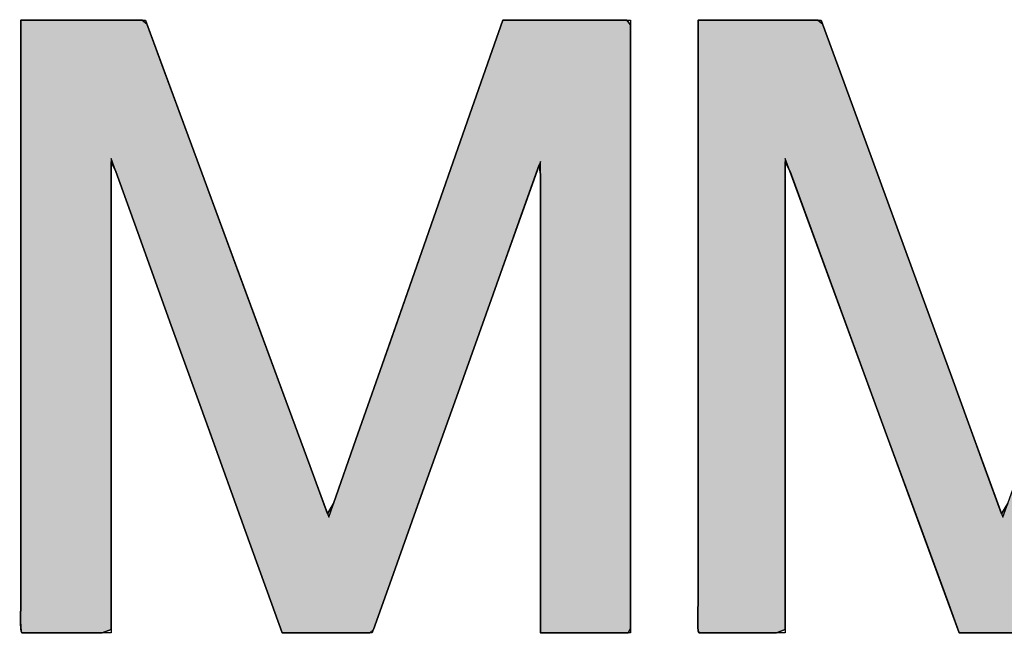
# Model space of a CAD drawing. Header units: inches. Extents: x 0 to 80, y 0 to 59.8.
# Tile 6 of 30: x 70.9 to 72.5, y 5.3 to 6.3. Entities that reach past the tile are written whole.
import ezdxf

# ---------------------------------------------------------------- set-up
doc = ezdxf.new("R2010")
doc.units = ezdxf.units.IN
doc.header["$MEASUREMENT"] = 0
doc.layers.add('Default', color=7, linetype='Continuous')

# ---------------------------------------------------------------- blocks, each defined once
blk = doc.blocks.new('Block1')
at = {"layer": 'Default', "linetype": 'Continuous'}
for points in [[(-0.46912, 0.21396), (-0.46912, 0.19424), (-0.46912, 0.17452), (-0.46912, 0.1548), (-0.46912, 0.13508), (-0.46912, 0.11536), (-0.46912, 0.09565), (-0.46912, 0.0789), (-0.46912, 0.06812), (-0.46912, 0.05733), (-0.46912, 0.04655), (-0.46912, 0.03576), (-0.46912, 0.02497), (-0.46912, 0.01419), (-0.46913, 0.01006), (-0.46917, 0.00853), (-0.46922, 0.00645), (-0.46923, 0.00419), (-0.46918, 0.00211), (-0.46903, 0.0006), (-0.46876, 0.00001), (-0.46409, 0.00001), (-0.45942, 0.00001), (-0.45475, 0.00001), (-0.45008, 0.00001), (-0.44541, 0.00001), (-0.44074, 0.00001), (-0.43763, 0.00121), (-0.43763, 0.01725), (-0.43763, 0.0467), (-0.43763, 0.08286), (-0.43763, 0.11903), (-0.43763, 0.14848), (-0.43763, 0.16451), (-0.43596, 0.16108), (-0.42829, 0.13983), (-0.4166, 0.10739), (-0.40329, 0.07048), (-0.39079, 0.0358), (-0.38151, 0.01008), (-0.37788, 0.00001), (-0.37597, 0.00001), (-0.37108, 0.00001), (-0.3645, 0.00001), (-0.35748, 0.00001), (-0.35132, 0.00001), (-0.34728, 0.00001), (-0.34598, 0.00121), (-0.34029, 0.01714), (-0.32985, 0.0464), (-0.31703, 0.08234), (-0.30421, 0.11827), (-0.29377, 0.14754), (-0.28808, 0.16346), (-0.28766, 0.16005), (-0.28766, 0.13893), (-0.28766, 0.1067), (-0.28766, 0.07003), (-0.28766, 0.03558), (-0.28766, 0.01001), (-0.28766, 0.00001), (-0.28575, 0.00001), (-0.28086, 0.00001), (-0.27428, 0.00001), (-0.26727, 0.00001), (-0.26111, 0.00001), (-0.25707, 0.00001), (-0.25619, 0.00156), (-0.25619, 0.02226), (-0.25619, 0.06029), (-0.25619, 0.10699), (-0.25619, 0.15368), (-0.25619, 0.19171), (-0.25619, 0.21241), (-0.25744, 0.21396), (-0.26316, 0.21396), (-0.27189, 0.21396), (-0.28182, 0.21396), (-0.29116, 0.21396), (-0.29808, 0.21396), (-0.30079, 0.21396), (-0.30448, 0.20342), (-0.31393, 0.17647), (-0.32665, 0.14014), (-0.3402, 0.10147), (-0.3521, 0.06749), (-0.3599, 0.04523), (-0.36207, 0.04163), (-0.36826, 0.05842), (-0.37963, 0.08928), (-0.3936, 0.12717), (-0.40756, 0.16505), (-0.41894, 0.19591), (-0.42513, 0.2127), (-0.42681, 0.21396), (-0.43239, 0.21396), (-0.44091, 0.21396), (-0.45061, 0.21396), (-0.45972, 0.21396), (-0.46647, 0.21396)], [(-0.23261, 0.21396), (-0.23261, 0.19424), (-0.23261, 0.17452), (-0.23261, 0.1548), (-0.23261, 0.13508), (-0.23261, 0.11536), (-0.23261, 0.09565), (-0.23261, 0.0789), (-0.23261, 0.06812), (-0.23261, 0.05733), (-0.23261, 0.04655), (-0.23261, 0.03576), (-0.23261, 0.02497), (-0.23261, 0.01419), (-0.23262, 0.01005), (-0.23266, 0.00851), (-0.23271, 0.00643), (-0.23273, 0.00417), (-0.23268, 0.00211), (-0.23253, 0.0006), (-0.23224, 0.00001), (-0.22773, 0.00001), (-0.22323, 0.00001), (-0.21872, 0.00001), (-0.21422, 0.00001), (-0.20971, 0.00001), (-0.20521, 0.00001), (-0.20221, 0.00121), (-0.20221, 0.01725), (-0.20221, 0.0467), (-0.20221, 0.08286), (-0.20221, 0.11903), (-0.20221, 0.14848), (-0.20221, 0.16451), (-0.20051, 0.16108), (-0.1927, 0.13983), (-0.1808, 0.10739), (-0.16725, 0.07048), (-0.15452, 0.0358), (-0.14507, 0.01008), (-0.14138, 0.00001), (-0.13953, 0.00001), (-0.13481, 0.00001), (-0.12844, 0.00001), (-0.12166, 0.00001), (-0.11571, 0.00001), (-0.11181, 0.00001), (-0.11051, 0.00121), (-0.10463, 0.01714), (-0.09381, 0.0464), (-0.08053, 0.08234), (-0.06724, 0.11827), (-0.05643, 0.14754), (-0.05054, 0.16346), (-0.0501, 0.16005), (-0.0501, 0.13893), (-0.0501, 0.1067), (-0.0501, 0.07003), (-0.0501, 0.03558), (-0.0501, 0.01001), (-0.0501, 0.00001), (-0.04825, 0.00001), (-0.04353, 0.00001), (-0.03717, 0.00001), (-0.0304, 0.00001), (-0.02445, 0.00001), (-0.02055, 0.00001), (-0.0197, 0.00156), (-0.0197, 0.02226), (-0.0197, 0.06029), (-0.0197, 0.10699), (-0.0197, 0.15368), (-0.0197, 0.19171), (-0.0197, 0.21241), (-0.02092, 0.21396), (-0.02651, 0.21396), (-0.03503, 0.21396), (-0.04473, 0.21396), (-0.05385, 0.21396), (-0.06061, 0.21396), (-0.06325, 0.21396), (-0.06707, 0.20342), (-0.07684, 0.17647), (-0.09, 0.14014), (-0.10402, 0.10147), (-0.11633, 0.06749), (-0.1244, 0.04523), (-0.12662, 0.04163), (-0.13276, 0.05842), (-0.14404, 0.08928), (-0.15788, 0.12717), (-0.17173, 0.16505), (-0.18301, 0.19591), (-0.18915, 0.2127), (-0.19081, 0.21396), (-0.19633, 0.21396), (-0.20474, 0.21396), (-0.21432, 0.21396), (-0.22332, 0.21396), (-0.22999, 0.21396)]]:
    blk.add_hatch(color=7, dxfattribs=at).paths.add_polyline_path(points)
at = {"layer": 'Default', "color": 7, "linetype": 'Continuous'}
for p, q in [((-0.46912, 0.21396), (-0.46912, 0.19424)), ((-0.46647, 0.21396), (-0.46912, 0.21396)), ((-0.46912, 0.21396), (-0.46912, 0.19424)), ((-0.46647, 0.21396), (-0.46912, 0.21396)), ((-0.46912, 0.21396), (-0.46647, 0.21396)), ((-0.46912, 0.19424), (-0.46912, 0.21396)), ((-0.45972, 0.21396), (-0.46647, 0.21396)), ((-0.45972, 0.21396), (-0.46647, 0.21396)), ((-0.46647, 0.21396), (-0.45972, 0.21396)), ((-0.45061, 0.21396), (-0.45972, 0.21396)), ((-0.45061, 0.21396), (-0.45972, 0.21396)), ((-0.45972, 0.21396), (-0.45061, 0.21396)), ((-0.44091, 0.21396), (-0.45061, 0.21396)), ((-0.44091, 0.21396), (-0.45061, 0.21396)), ((-0.45061, 0.21396), (-0.44091, 0.21396)), ((-0.43239, 0.21396), (-0.44091, 0.21396)), ((-0.43239, 0.21396), (-0.44091, 0.21396)), ((-0.44091, 0.21396), (-0.43239, 0.21396)), ((-0.42681, 0.21396), (-0.43239, 0.21396)), ((-0.42681, 0.21396), (-0.43239, 0.21396)), ((-0.43239, 0.21396), (-0.42681, 0.21396)), ((-0.42513, 0.2127), (-0.42681, 0.21396)), ((-0.42513, 0.2127), (-0.42681, 0.21396)), ((-0.42681, 0.21396), (-0.42513, 0.2127)), ((-0.30079, 0.21396), (-0.30448, 0.20342)), ((-0.30079, 0.21396), (-0.30448, 0.20342)), ((-0.30448, 0.20342), (-0.30079, 0.21396)), ((-0.29808, 0.21396), (-0.30079, 0.21396)), ((-0.29808, 0.21396), (-0.30079, 0.21396)), ((-0.30079, 0.21396), (-0.29808, 0.21396)), ((-0.29116, 0.21396), (-0.29808, 0.21396)), ((-0.29116, 0.21396), (-0.29808, 0.21396)), ((-0.29808, 0.21396), (-0.29116, 0.21396)), ((-0.28182, 0.21396), (-0.29116, 0.21396)), ((-0.28182, 0.21396), (-0.29116, 0.21396)), ((-0.29116, 0.21396), (-0.28182, 0.21396)), ((-0.27189, 0.21396), (-0.28182, 0.21396)), ((-0.27189, 0.21396), (-0.28182, 0.21396)), ((-0.28182, 0.21396), (-0.27189, 0.21396)), ((-0.26316, 0.21396), (-0.27189, 0.21396)), ((-0.26316, 0.21396), (-0.27189, 0.21396)), ((-0.27189, 0.21396), (-0.26316, 0.21396)), ((-0.25744, 0.21396), (-0.26316, 0.21396)), ((-0.25744, 0.21396), (-0.26316, 0.21396)), ((-0.26316, 0.21396), (-0.25744, 0.21396)), ((-0.25619, 0.21241), (-0.25744, 0.21396)), ((-0.25619, 0.21241), (-0.25744, 0.21396)), ((-0.25744, 0.21396), (-0.25619, 0.21241)), ((-0.23261, 0.21396), (-0.23261, 0.19424)), ((-0.22999, 0.21396), (-0.23261, 0.21396)), ((-0.23261, 0.21396), (-0.23261, 0.19424)), ((-0.22999, 0.21396), (-0.23261, 0.21396)), ((-0.23261, 0.21396), (-0.22999, 0.21396)), ((-0.23261, 0.19424), (-0.23261, 0.21396)), ((-0.22332, 0.21396), (-0.22999, 0.21396)), ((-0.22332, 0.21396), (-0.22999, 0.21396)), ((-0.22999, 0.21396), (-0.22332, 0.21396)), ((-0.21432, 0.21396), (-0.22332, 0.21396)), ((-0.21432, 0.21396), (-0.22332, 0.21396)), ((-0.22332, 0.21396), (-0.21432, 0.21396)), ((-0.20474, 0.21396), (-0.21432, 0.21396)), ((-0.20474, 0.21396), (-0.21432, 0.21396)), ((-0.21432, 0.21396), (-0.20474, 0.21396)), ((-0.19633, 0.21396), (-0.20474, 0.21396)), ((-0.19633, 0.21396), (-0.20474, 0.21396)), ((-0.20474, 0.21396), (-0.19633, 0.21396)), ((-0.19081, 0.21396), (-0.19633, 0.21396)), ((-0.19081, 0.21396), (-0.19633, 0.21396)), ((-0.19633, 0.21396), (-0.19081, 0.21396)), ((-0.18915, 0.2127), (-0.19081, 0.21396)), ((-0.18915, 0.2127), (-0.19081, 0.21396)), ((-0.19081, 0.21396), (-0.18915, 0.2127)), ((-0.41894, 0.19591), (-0.42513, 0.2127)), ((-0.41894, 0.19591), (-0.42513, 0.2127)), ((-0.42513, 0.2127), (-0.41894, 0.19591)), ((-0.25619, 0.19171), (-0.25619, 0.21241)), ((-0.25619, 0.19171), (-0.25619, 0.21241)), ((-0.25619, 0.21241), (-0.25619, 0.19171)), ((-0.18301, 0.19591), (-0.18915, 0.2127)), ((-0.18301, 0.19591), (-0.18915, 0.2127)), ((-0.18915, 0.2127), (-0.18301, 0.19591)), ((-0.30448, 0.20342), (-0.31393, 0.17647)), ((-0.30448, 0.20342), (-0.31393, 0.17647)), ((-0.31393, 0.17647), (-0.30448, 0.20342)), ((-0.46912, 0.19424), (-0.46912, 0.17452)), ((-0.46912, 0.19424), (-0.46912, 0.17452)), ((-0.46912, 0.17452), (-0.46912, 0.19424)), ((-0.40756, 0.16505), (-0.41894, 0.19591)), ((-0.40756, 0.16505), (-0.41894, 0.19591)), ((-0.41894, 0.19591), (-0.40756, 0.16505)), ((-0.23261, 0.19424), (-0.23261, 0.17452)), ((-0.23261, 0.19424), (-0.23261, 0.17452)), ((-0.23261, 0.17452), (-0.23261, 0.19424)), ((-0.17173, 0.16505), (-0.18301, 0.19591)), ((-0.17173, 0.16505), (-0.18301, 0.19591)), ((-0.18301, 0.19591), (-0.17173, 0.16505)), ((-0.25619, 0.15368), (-0.25619, 0.19171)), ((-0.25619, 0.15368), (-0.25619, 0.19171)), ((-0.25619, 0.19171), (-0.25619, 0.15368)), ((-0.31393, 0.17647), (-0.32665, 0.14014)), ((-0.31393, 0.17647), (-0.32665, 0.14014)), ((-0.32665, 0.14014), (-0.31393, 0.17647)), ((-0.46912, 0.17452), (-0.46912, 0.1548)), ((-0.46912, 0.17452), (-0.46912, 0.1548)), ((-0.46912, 0.1548), (-0.46912, 0.17452)), ((-0.23261, 0.17452), (-0.23261, 0.1548)), ((-0.23261, 0.17452), (-0.23261, 0.1548)), ((-0.23261, 0.1548), (-0.23261, 0.17452)), ((-0.43763, 0.14848), (-0.43763, 0.16451)), ((-0.43763, 0.16451), (-0.43596, 0.16108)), ((-0.43763, 0.14848), (-0.43763, 0.16451)), ((-0.43763, 0.16451), (-0.43596, 0.16108)), ((-0.43596, 0.16108), (-0.43763, 0.16451)), ((-0.43763, 0.16451), (-0.43763, 0.14848)), ((-0.3936, 0.12717), (-0.40756, 0.16505)), ((-0.3936, 0.12717), (-0.40756, 0.16505)), ((-0.40756, 0.16505), (-0.3936, 0.12717)), ((-0.29377, 0.14754), (-0.28808, 0.16346)), ((-0.29377, 0.14754), (-0.28808, 0.16346)), ((-0.28808, 0.16346), (-0.29377, 0.14754)), ((-0.28808, 0.16346), (-0.28766, 0.16005)), ((-0.28808, 0.16346), (-0.28766, 0.16005)), ((-0.28766, 0.16005), (-0.28808, 0.16346)), ((-0.20221, 0.14848), (-0.20221, 0.16451)), ((-0.20221, 0.16451), (-0.20051, 0.16108)), ((-0.20221, 0.14848), (-0.20221, 0.16451)), ((-0.20221, 0.16451), (-0.20051, 0.16108)), ((-0.20051, 0.16108), (-0.20221, 0.16451)), ((-0.20221, 0.16451), (-0.20221, 0.14848)), ((-0.15788, 0.12717), (-0.17173, 0.16505)), ((-0.15788, 0.12717), (-0.17173, 0.16505)), ((-0.17173, 0.16505), (-0.15788, 0.12717)), ((-0.43596, 0.16108), (-0.42829, 0.13983)), ((-0.43596, 0.16108), (-0.42829, 0.13983)), ((-0.42829, 0.13983), (-0.43596, 0.16108)), ((-0.28766, 0.16005), (-0.28766, 0.13893)), ((-0.28766, 0.16005), (-0.28766, 0.13893)), ((-0.28766, 0.13893), (-0.28766, 0.16005)), ((-0.20051, 0.16108), (-0.1927, 0.13983)), ((-0.20051, 0.16108), (-0.1927, 0.13983)), ((-0.1927, 0.13983), (-0.20051, 0.16108)), ((-0.46912, 0.1548), (-0.46912, 0.13508)), ((-0.46912, 0.1548), (-0.46912, 0.13508)), ((-0.46912, 0.13508), (-0.46912, 0.1548)), ((-0.23261, 0.1548), (-0.23261, 0.13508)), ((-0.23261, 0.1548), (-0.23261, 0.13508)), ((-0.23261, 0.13508), (-0.23261, 0.1548)), ((-0.25619, 0.10699), (-0.25619, 0.15368)), ((-0.25619, 0.10699), (-0.25619, 0.15368)), ((-0.25619, 0.15368), (-0.25619, 0.10699)), ((-0.43763, 0.11903), (-0.43763, 0.14848)), ((-0.43763, 0.11903), (-0.43763, 0.14848)), ((-0.43763, 0.14848), (-0.43763, 0.11903)), ((-0.20221, 0.11903), (-0.20221, 0.14848)), ((-0.20221, 0.11903), (-0.20221, 0.14848)), ((-0.20221, 0.14848), (-0.20221, 0.11903)), ((-0.30421, 0.11827), (-0.29377, 0.14754)), ((-0.30421, 0.11827), (-0.29377, 0.14754)), ((-0.29377, 0.14754), (-0.30421, 0.11827)), ((-0.42829, 0.13983), (-0.4166, 0.10739)), ((-0.42829, 0.13983), (-0.4166, 0.10739)), ((-0.4166, 0.10739), (-0.42829, 0.13983)), ((-0.32665, 0.14014), (-0.3402, 0.10147)), ((-0.32665, 0.14014), (-0.3402, 0.10147)), ((-0.3402, 0.10147), (-0.32665, 0.14014)), ((-0.28766, 0.13893), (-0.28766, 0.1067)), ((-0.28766, 0.13893), (-0.28766, 0.1067)), ((-0.28766, 0.1067), (-0.28766, 0.13893)), ((-0.1927, 0.13983), (-0.1808, 0.10739)), ((-0.1927, 0.13983), (-0.1808, 0.10739)), ((-0.1808, 0.10739), (-0.1927, 0.13983)), ((-0.46912, 0.13508), (-0.46912, 0.11536)), ((-0.46912, 0.13508), (-0.46912, 0.11536)), ((-0.46912, 0.11536), (-0.46912, 0.13508)), ((-0.23261, 0.13508), (-0.23261, 0.11536)), ((-0.23261, 0.13508), (-0.23261, 0.11536)), ((-0.23261, 0.11536), (-0.23261, 0.13508)), ((-0.37963, 0.08928), (-0.3936, 0.12717)), ((-0.37963, 0.08928), (-0.3936, 0.12717)), ((-0.3936, 0.12717), (-0.37963, 0.08928)), ((-0.14404, 0.08928), (-0.15788, 0.12717)), ((-0.14404, 0.08928), (-0.15788, 0.12717)), ((-0.15788, 0.12717), (-0.14404, 0.08928)), ((-0.43763, 0.08286), (-0.43763, 0.11903)), ((-0.43763, 0.08286), (-0.43763, 0.11903)), ((-0.43763, 0.11903), (-0.43763, 0.08286)), ((-0.31703, 0.08234), (-0.30421, 0.11827)), ((-0.31703, 0.08234), (-0.30421, 0.11827)), ((-0.30421, 0.11827), (-0.31703, 0.08234)), ((-0.20221, 0.08286), (-0.20221, 0.11903)), ((-0.20221, 0.08286), (-0.20221, 0.11903)), ((-0.20221, 0.11903), (-0.20221, 0.08286)), ((-0.46912, 0.11536), (-0.46912, 0.09565)), ((-0.46912, 0.11536), (-0.46912, 0.09565)), ((-0.46912, 0.09565), (-0.46912, 0.11536)), ((-0.23261, 0.11536), (-0.23261, 0.09565)), ((-0.23261, 0.11536), (-0.23261, 0.09565)), ((-0.23261, 0.09565), (-0.23261, 0.11536)), ((-0.4166, 0.10739), (-0.40329, 0.07048)), ((-0.4166, 0.10739), (-0.40329, 0.07048)), ((-0.40329, 0.07048), (-0.4166, 0.10739)), ((-0.28766, 0.1067), (-0.28766, 0.07003)), ((-0.28766, 0.1067), (-0.28766, 0.07003)), ((-0.28766, 0.07003), (-0.28766, 0.1067)), ((-0.25619, 0.06029), (-0.25619, 0.10699)), ((-0.25619, 0.06029), (-0.25619, 0.10699)), ((-0.25619, 0.10699), (-0.25619, 0.06029)), ((-0.1808, 0.10739), (-0.16725, 0.07048)), ((-0.1808, 0.10739), (-0.16725, 0.07048)), ((-0.16725, 0.07048), (-0.1808, 0.10739)), ((-0.3402, 0.10147), (-0.3521, 0.06749)), ((-0.3402, 0.10147), (-0.3521, 0.06749)), ((-0.3521, 0.06749), (-0.3402, 0.10147)), ((-0.46912, 0.09565), (-0.46912, 0.0789)), ((-0.46912, 0.09565), (-0.46912, 0.0789)), ((-0.46912, 0.0789), (-0.46912, 0.09565)), ((-0.23261, 0.09565), (-0.23261, 0.0789)), ((-0.23261, 0.09565), (-0.23261, 0.0789)), ((-0.23261, 0.0789), (-0.23261, 0.09565)), ((-0.36826, 0.05842), (-0.37963, 0.08928)), ((-0.36826, 0.05842), (-0.37963, 0.08928)), ((-0.37963, 0.08928), (-0.36826, 0.05842)), ((-0.13276, 0.05842), (-0.14404, 0.08928)), ((-0.13276, 0.05842), (-0.14404, 0.08928)), ((-0.14404, 0.08928), (-0.13276, 0.05842)), ((-0.43763, 0.0467), (-0.43763, 0.08286)), ((-0.43763, 0.0467), (-0.43763, 0.08286)), ((-0.43763, 0.08286), (-0.43763, 0.0467)), ((-0.20221, 0.0467), (-0.20221, 0.08286)), ((-0.20221, 0.0467), (-0.20221, 0.08286)), ((-0.20221, 0.08286), (-0.20221, 0.0467)), ((-0.32985, 0.0464), (-0.31703, 0.08234)), ((-0.32985, 0.0464), (-0.31703, 0.08234)), ((-0.31703, 0.08234), (-0.32985, 0.0464)), ((-0.46912, 0.0789), (-0.46912, 0.06812)), ((-0.46912, 0.0789), (-0.46912, 0.06812)), ((-0.46912, 0.06812), (-0.46912, 0.0789)), ((-0.23261, 0.0789), (-0.23261, 0.06812)), ((-0.23261, 0.0789), (-0.23261, 0.06812)), ((-0.23261, 0.06812), (-0.23261, 0.0789)), ((-0.40329, 0.07048), (-0.39079, 0.0358)), ((-0.40329, 0.07048), (-0.39079, 0.0358)), ((-0.39079, 0.0358), (-0.40329, 0.07048)), ((-0.28766, 0.07003), (-0.28766, 0.03558)), ((-0.28766, 0.07003), (-0.28766, 0.03558)), ((-0.28766, 0.03558), (-0.28766, 0.07003)), ((-0.16725, 0.07048), (-0.15452, 0.0358)), ((-0.16725, 0.07048), (-0.15452, 0.0358)), ((-0.15452, 0.0358), (-0.16725, 0.07048)), ((-0.46912, 0.06812), (-0.46912, 0.05733)), ((-0.46912, 0.06812), (-0.46912, 0.05733)), ((-0.46912, 0.05733), (-0.46912, 0.06812)), ((-0.3521, 0.06749), (-0.3599, 0.04523)), ((-0.3521, 0.06749), (-0.3599, 0.04523)), ((-0.3599, 0.04523), (-0.3521, 0.06749)), ((-0.23261, 0.06812), (-0.23261, 0.05733)), ((-0.23261, 0.06812), (-0.23261, 0.05733)), ((-0.23261, 0.05733), (-0.23261, 0.06812)), ((-0.25619, 0.02226), (-0.25619, 0.06029)), ((-0.25619, 0.02226), (-0.25619, 0.06029)), ((-0.25619, 0.06029), (-0.25619, 0.02226)), ((-0.46912, 0.05733), (-0.46912, 0.04655)), ((-0.46912, 0.05733), (-0.46912, 0.04655)), ((-0.46912, 0.04655), (-0.46912, 0.05733)), ((-0.36207, 0.04163), (-0.36826, 0.05842)), ((-0.36207, 0.04163), (-0.36826, 0.05842)), ((-0.36826, 0.05842), (-0.36207, 0.04163)), ((-0.23261, 0.05733), (-0.23261, 0.04655)), ((-0.23261, 0.05733), (-0.23261, 0.04655)), ((-0.23261, 0.04655), (-0.23261, 0.05733)), ((-0.12662, 0.04163), (-0.13276, 0.05842)), ((-0.12662, 0.04163), (-0.13276, 0.05842)), ((-0.13276, 0.05842), (-0.12662, 0.04163)), ((-0.46912, 0.04655), (-0.46912, 0.03576)), ((-0.46912, 0.04655), (-0.46912, 0.03576)), ((-0.46912, 0.03576), (-0.46912, 0.04655)), ((-0.43763, 0.01725), (-0.43763, 0.0467)), ((-0.43763, 0.01725), (-0.43763, 0.0467)), ((-0.43763, 0.0467), (-0.43763, 0.01725)), ((-0.3599, 0.04523), (-0.36207, 0.04163)), ((-0.3599, 0.04523), (-0.36207, 0.04163)), ((-0.36207, 0.04163), (-0.3599, 0.04523)), ((-0.34029, 0.01714), (-0.32985, 0.0464)), ((-0.34029, 0.01714), (-0.32985, 0.0464)), ((-0.32985, 0.0464), (-0.34029, 0.01714)), ((-0.23261, 0.04655), (-0.23261, 0.03576)), ((-0.23261, 0.04655), (-0.23261, 0.03576)), ((-0.23261, 0.03576), (-0.23261, 0.04655)), ((-0.20221, 0.01725), (-0.20221, 0.0467)), ((-0.20221, 0.01725), (-0.20221, 0.0467)), ((-0.20221, 0.0467), (-0.20221, 0.01725)), ((-0.1244, 0.04523), (-0.12662, 0.04163)), ((-0.1244, 0.04523), (-0.12662, 0.04163)), ((-0.12662, 0.04163), (-0.1244, 0.04523)), ((-0.46912, 0.03576), (-0.46912, 0.02497)), ((-0.46912, 0.03576), (-0.46912, 0.02497)), ((-0.46912, 0.02497), (-0.46912, 0.03576)), ((-0.39079, 0.0358), (-0.38151, 0.01008)), ((-0.39079, 0.0358), (-0.38151, 0.01008)), ((-0.38151, 0.01008), (-0.39079, 0.0358)), ((-0.28766, 0.03558), (-0.28766, 0.01001)), ((-0.28766, 0.03558), (-0.28766, 0.01001)), ((-0.28766, 0.01001), (-0.28766, 0.03558)), ((-0.23261, 0.03576), (-0.23261, 0.02497)), ((-0.23261, 0.03576), (-0.23261, 0.02497)), ((-0.23261, 0.02497), (-0.23261, 0.03576)), ((-0.15452, 0.0358), (-0.14507, 0.01008)), ((-0.15452, 0.0358), (-0.14507, 0.01008)), ((-0.14507, 0.01008), (-0.15452, 0.0358)), ((-0.46912, 0.02497), (-0.46912, 0.01419)), ((-0.46912, 0.02497), (-0.46912, 0.01419)), ((-0.46912, 0.01419), (-0.46912, 0.02497)), ((-0.23261, 0.02497), (-0.23261, 0.01419)), ((-0.23261, 0.02497), (-0.23261, 0.01419)), ((-0.23261, 0.01419), (-0.23261, 0.02497)), ((-0.25619, 0.00156), (-0.25619, 0.02226)), ((-0.25619, 0.00156), (-0.25619, 0.02226)), ((-0.25619, 0.02226), (-0.25619, 0.00156)), ((-0.43763, 0.00121), (-0.43763, 0.01725)), ((-0.43763, 0.00121), (-0.43763, 0.01725)), ((-0.43763, 0.01725), (-0.43763, 0.00121)), ((-0.20221, 0.00121), (-0.20221, 0.01725)), ((-0.20221, 0.00121), (-0.20221, 0.01725)), ((-0.20221, 0.01725), (-0.20221, 0.00121)), ((-0.46912, 0.01419), (-0.46913, 0.01006)), ((-0.46912, 0.01419), (-0.46913, 0.01006)), ((-0.46913, 0.01006), (-0.46912, 0.01419)), ((-0.34598, 0.00121), (-0.34029, 0.01714)), ((-0.34598, 0.00121), (-0.34029, 0.01714)), ((-0.34029, 0.01714), (-0.34598, 0.00121)), ((-0.23261, 0.01419), (-0.23262, 0.01005)), ((-0.23261, 0.01419), (-0.23262, 0.01005)), ((-0.23262, 0.01005), (-0.23261, 0.01419)), ((-0.46917, 0.00853), (-0.46922, 0.00645)), ((-0.46917, 0.00853), (-0.46922, 0.00645)), ((-0.46922, 0.00645), (-0.46917, 0.00853)), ((-0.46913, 0.01006), (-0.46917, 0.00853)), ((-0.46913, 0.01006), (-0.46917, 0.00853)), ((-0.46917, 0.00853), (-0.46913, 0.01006)), ((-0.38151, 0.01008), (-0.37788, 0.00001)), ((-0.38151, 0.01008), (-0.37788, 0.00001)), ((-0.37788, 0.00001), (-0.38151, 0.01008)), ((-0.28766, 0.01001), (-0.28766, 0.00001)), ((-0.28766, 0.01001), (-0.28766, 0.00001)), ((-0.28766, 0.00001), (-0.28766, 0.01001)), ((-0.23266, 0.00851), (-0.23271, 0.00643)), ((-0.23266, 0.00851), (-0.23271, 0.00643)), ((-0.23271, 0.00643), (-0.23266, 0.00851)), ((-0.23262, 0.01005), (-0.23266, 0.00851)), ((-0.23262, 0.01005), (-0.23266, 0.00851)), ((-0.23266, 0.00851), (-0.23262, 0.01005)), ((-0.14507, 0.01008), (-0.14138, 0.00001)), ((-0.14507, 0.01008), (-0.14138, 0.00001)), ((-0.14138, 0.00001), (-0.14507, 0.01008)), ((-0.46922, 0.00645), (-0.46923, 0.00419)), ((-0.46922, 0.00645), (-0.46923, 0.00419)), ((-0.46923, 0.00419), (-0.46922, 0.00645)), ((-0.46923, 0.00419), (-0.46918, 0.00211)), ((-0.46923, 0.00419), (-0.46918, 0.00211)), ((-0.46918, 0.00211), (-0.46923, 0.00419)), ((-0.23271, 0.00643), (-0.23273, 0.00417)), ((-0.23271, 0.00643), (-0.23273, 0.00417)), ((-0.23273, 0.00417), (-0.23271, 0.00643)), ((-0.23273, 0.00417), (-0.23268, 0.00211)), ((-0.23273, 0.00417), (-0.23268, 0.00211)), ((-0.23268, 0.00211), (-0.23273, 0.00417)), ((-0.46918, 0.00211), (-0.46903, 0.0006)), ((-0.46918, 0.00211), (-0.46903, 0.0006)), ((-0.46903, 0.0006), (-0.46918, 0.00211)), ((-0.46903, 0.0006), (-0.46876, 0.00001)), ((-0.46903, 0.0006), (-0.46876, 0.00001)), ((-0.46876, 0.00001), (-0.46903, 0.0006)), ((-0.46876, 0.00001), (-0.46409, 0.00001)), ((-0.46876, 0.00001), (-0.46409, 0.00001)), ((-0.46409, 0.00001), (-0.46876, 0.00001)), ((-0.46409, 0.00001), (-0.45942, 0.00001)), ((-0.46409, 0.00001), (-0.45942, 0.00001)), ((-0.45942, 0.00001), (-0.46409, 0.00001)), ((-0.45942, 0.00001), (-0.45475, 0.00001)), ((-0.45942, 0.00001), (-0.45475, 0.00001)), ((-0.45475, 0.00001), (-0.45942, 0.00001)), ((-0.45475, 0.00001), (-0.45008, 0.00001)), ((-0.45475, 0.00001), (-0.45008, 0.00001)), ((-0.45008, 0.00001), (-0.45475, 0.00001)), ((-0.45008, 0.00001), (-0.44541, 0.00001)), ((-0.45008, 0.00001), (-0.44541, 0.00001)), ((-0.44541, 0.00001), (-0.45008, 0.00001)), ((-0.44541, 0.00001), (-0.44074, 0.00001)), ((-0.44541, 0.00001), (-0.44074, 0.00001)), ((-0.44074, 0.00001), (-0.44541, 0.00001)), ((-0.44074, 0.00001), (-0.43763, 0.00121)), ((-0.44074, 0.00001), (-0.43763, 0.00121)), ((-0.43763, 0.00121), (-0.44074, 0.00001)), ((-0.37788, 0.00001), (-0.37597, 0.00001)), ((-0.37788, 0.00001), (-0.37597, 0.00001)), ((-0.37597, 0.00001), (-0.37788, 0.00001)), ((-0.37597, 0.00001), (-0.37108, 0.00001)), ((-0.37597, 0.00001), (-0.37108, 0.00001)), ((-0.37108, 0.00001), (-0.37597, 0.00001)), ((-0.37108, 0.00001), (-0.3645, 0.00001)), ((-0.37108, 0.00001), (-0.3645, 0.00001)), ((-0.3645, 0.00001), (-0.37108, 0.00001)), ((-0.3645, 0.00001), (-0.35748, 0.00001)), ((-0.3645, 0.00001), (-0.35748, 0.00001)), ((-0.35748, 0.00001), (-0.3645, 0.00001)), ((-0.35748, 0.00001), (-0.35132, 0.00001)), ((-0.35748, 0.00001), (-0.35132, 0.00001)), ((-0.35132, 0.00001), (-0.35748, 0.00001)), ((-0.35132, 0.00001), (-0.34728, 0.00001)), ((-0.35132, 0.00001), (-0.34728, 0.00001)), ((-0.34728, 0.00001), (-0.35132, 0.00001)), ((-0.34728, 0.00001), (-0.34598, 0.00121)), ((-0.34728, 0.00001), (-0.34598, 0.00121)), ((-0.34598, 0.00121), (-0.34728, 0.00001)), ((-0.28766, 0.00001), (-0.28575, 0.00001)), ((-0.28766, 0.00001), (-0.28575, 0.00001)), ((-0.28575, 0.00001), (-0.28766, 0.00001)), ((-0.28575, 0.00001), (-0.28086, 0.00001)), ((-0.28575, 0.00001), (-0.28086, 0.00001)), ((-0.28086, 0.00001), (-0.28575, 0.00001)), ((-0.28086, 0.00001), (-0.27428, 0.00001)), ((-0.28086, 0.00001), (-0.27428, 0.00001)), ((-0.27428, 0.00001), (-0.28086, 0.00001)), ((-0.27428, 0.00001), (-0.26727, 0.00001)), ((-0.27428, 0.00001), (-0.26727, 0.00001)), ((-0.26727, 0.00001), (-0.27428, 0.00001)), ((-0.26727, 0.00001), (-0.26111, 0.00001)), ((-0.26727, 0.00001), (-0.26111, 0.00001)), ((-0.26111, 0.00001), (-0.26727, 0.00001)), ((-0.26111, 0.00001), (-0.25707, 0.00001)), ((-0.26111, 0.00001), (-0.25707, 0.00001)), ((-0.25707, 0.00001), (-0.26111, 0.00001)), ((-0.25707, 0.00001), (-0.25619, 0.00156)), ((-0.25707, 0.00001), (-0.25619, 0.00156)), ((-0.25619, 0.00156), (-0.25707, 0.00001)), ((-0.23268, 0.00211), (-0.23253, 0.0006)), ((-0.23268, 0.00211), (-0.23253, 0.0006)), ((-0.23253, 0.0006), (-0.23268, 0.00211)), ((-0.23253, 0.0006), (-0.23224, 0.00001)), ((-0.23253, 0.0006), (-0.23224, 0.00001)), ((-0.23224, 0.00001), (-0.23253, 0.0006)), ((-0.23224, 0.00001), (-0.22773, 0.00001)), ((-0.23224, 0.00001), (-0.22773, 0.00001)), ((-0.22773, 0.00001), (-0.23224, 0.00001)), ((-0.22773, 0.00001), (-0.22323, 0.00001)), ((-0.22773, 0.00001), (-0.22323, 0.00001)), ((-0.22323, 0.00001), (-0.22773, 0.00001)), ((-0.22323, 0.00001), (-0.21872, 0.00001)), ((-0.22323, 0.00001), (-0.21872, 0.00001)), ((-0.21872, 0.00001), (-0.22323, 0.00001)), ((-0.21872, 0.00001), (-0.21422, 0.00001)), ((-0.21872, 0.00001), (-0.21422, 0.00001)), ((-0.21422, 0.00001), (-0.21872, 0.00001)), ((-0.21422, 0.00001), (-0.20971, 0.00001)), ((-0.21422, 0.00001), (-0.20971, 0.00001)), ((-0.20971, 0.00001), (-0.21422, 0.00001)), ((-0.20971, 0.00001), (-0.20521, 0.00001)), ((-0.20971, 0.00001), (-0.20521, 0.00001)), ((-0.20521, 0.00001), (-0.20971, 0.00001)), ((-0.20521, 0.00001), (-0.20221, 0.00121)), ((-0.20521, 0.00001), (-0.20221, 0.00121)), ((-0.20221, 0.00121), (-0.20521, 0.00001)), ((-0.14138, 0.00001), (-0.13953, 0.00001)), ((-0.14138, 0.00001), (-0.13953, 0.00001)), ((-0.13953, 0.00001), (-0.14138, 0.00001)), ((-0.13953, 0.00001), (-0.13481, 0.00001)), ((-0.13953, 0.00001), (-0.13481, 0.00001)), ((-0.13481, 0.00001), (-0.13953, 0.00001)), ((-0.13481, 0.00001), (-0.12844, 0.00001)), ((-0.13481, 0.00001), (-0.12844, 0.00001)), ((-0.12844, 0.00001), (-0.13481, 0.00001)), ((-0.12844, 0.00001), (-0.12166, 0.00001)), ((-0.12844, 0.00001), (-0.12166, 0.00001)), ((-0.12166, 0.00001), (-0.12844, 0.00001))]:
    blk.add_line(p, q, dxfattribs=at)
at = {"layer": 'Default', "color": 7, "linetype": 'Continuous', "const_width": 0.00035}
blk.add_lwpolyline([(-0.46912, 0.21396), (-0.46912, 0.19424), (-0.46912, 0.17452), (-0.46912, 0.1548), (-0.46912, 0.13508), (-0.46912, 0.11536), (-0.46912, 0.09565), (-0.46912, 0.0789), (-0.46912, 0.06812), (-0.46912, 0.05733), (-0.46912, 0.04655), (-0.46912, 0.03576), (-0.46912, 0.02497), (-0.46912, 0.01419), (-0.46913, 0.01006), (-0.46917, 0.00853), (-0.46922, 0.00645), (-0.46923, 0.00419), (-0.46918, 0.00211), (-0.46903, 0.0006), (-0.46876, 0.00001), (-0.46409, 0.00001), (-0.45942, 0.00001), (-0.45475, 0.00001), (-0.45008, 0.00001), (-0.44541, 0.00001), (-0.44074, 0.00001), (-0.43763, 0.00121), (-0.43763, 0.01725), (-0.43763, 0.0467), (-0.43763, 0.08286), (-0.43763, 0.11903), (-0.43763, 0.14848), (-0.43763, 0.16451), (-0.43596, 0.16108), (-0.42829, 0.13983), (-0.4166, 0.10739), (-0.40329, 0.07048), (-0.39079, 0.0358), (-0.38151, 0.01008), (-0.37788, 0.00001), (-0.37597, 0.00001), (-0.37108, 0.00001), (-0.3645, 0.00001), (-0.35748, 0.00001), (-0.35132, 0.00001), (-0.34728, 0.00001), (-0.34598, 0.00121), (-0.34029, 0.01714), (-0.32985, 0.0464), (-0.31703, 0.08234), (-0.30421, 0.11827), (-0.29377, 0.14754), (-0.28808, 0.16346), (-0.28766, 0.16005), (-0.28766, 0.13893), (-0.28766, 0.1067), (-0.28766, 0.07003), (-0.28766, 0.03558), (-0.28766, 0.01001), (-0.28766, 0.00001), (-0.28575, 0.00001), (-0.28086, 0.00001), (-0.27428, 0.00001), (-0.26727, 0.00001), (-0.26111, 0.00001), (-0.25707, 0.00001), (-0.25619, 0.00156), (-0.25619, 0.02226), (-0.25619, 0.06029), (-0.25619, 0.10699), (-0.25619, 0.15368), (-0.25619, 0.19171), (-0.25619, 0.21241), (-0.25744, 0.21396), (-0.26316, 0.21396), (-0.27189, 0.21396), (-0.28182, 0.21396), (-0.29116, 0.21396), (-0.29808, 0.21396), (-0.30079, 0.21396), (-0.30448, 0.20342), (-0.31393, 0.17647), (-0.32665, 0.14014), (-0.3402, 0.10147), (-0.3521, 0.06749), (-0.3599, 0.04523), (-0.36207, 0.04163), (-0.36826, 0.05842), (-0.37963, 0.08928), (-0.3936, 0.12717), (-0.40756, 0.16505), (-0.41894, 0.19591), (-0.42513, 0.2127), (-0.42681, 0.21396), (-0.43239, 0.21396), (-0.44091, 0.21396), (-0.45061, 0.21396), (-0.45972, 0.21396), (-0.46647, 0.21396), (-0.46912, 0.21396)], close=True, dxfattribs=at)
blk.add_lwpolyline([(-0.1244, 0.04523), (-0.12662, 0.04163), (-0.13276, 0.05842), (-0.14404, 0.08928), (-0.15788, 0.12717), (-0.17173, 0.16505), (-0.18301, 0.19591), (-0.18915, 0.2127), (-0.19081, 0.21396), (-0.19633, 0.21396), (-0.20474, 0.21396), (-0.21432, 0.21396), (-0.22332, 0.21396), (-0.22999, 0.21396), (-0.23261, 0.21396), (-0.23261, 0.21396), (-0.23261, 0.19424), (-0.23261, 0.17452), (-0.23261, 0.1548), (-0.23261, 0.13508), (-0.23261, 0.11536), (-0.23261, 0.09565), (-0.23261, 0.0789), (-0.23261, 0.06812), (-0.23261, 0.05733), (-0.23261, 0.04655), (-0.23261, 0.03576), (-0.23261, 0.02497), (-0.23261, 0.01419), (-0.23262, 0.01005), (-0.23266, 0.00851), (-0.23271, 0.00643), (-0.23273, 0.00417), (-0.23268, 0.00211), (-0.23253, 0.0006), (-0.23224, 0.00001), (-0.22773, 0.00001), (-0.22323, 0.00001), (-0.21872, 0.00001), (-0.21422, 0.00001), (-0.20971, 0.00001), (-0.20521, 0.00001), (-0.20221, 0.00121), (-0.20221, 0.01725), (-0.20221, 0.0467), (-0.20221, 0.08286), (-0.20221, 0.11903), (-0.20221, 0.14848), (-0.20221, 0.16451), (-0.20051, 0.16108), (-0.1927, 0.13983), (-0.1808, 0.10739), (-0.16725, 0.07048), (-0.15452, 0.0358), (-0.14507, 0.01008), (-0.14138, 0.00001), (-0.13953, 0.00001), (-0.13481, 0.00001), (-0.12844, 0.00001), (-0.12166, 0.00001)], dxfattribs=at)
at = {"layer": 'Default', "color": 7, "linetype": 'Continuous'}
for points in [[(-0.43763, 0.00001), (-0.44801, 0.00001), (-0.45839, 0.00001), (-0.46876, 0.00001), (-0.46954, 0.00001), (-0.46912, 0.00962), (-0.46912, 0.01059), (-0.46912, 0.03456), (-0.46912, 0.05853), (-0.46912, 0.0825), (-0.46912, 0.12632), (-0.46912, 0.17014), (-0.46912, 0.21396)], [(-0.20221, 0.00001), (-0.21221, 0.00001), (-0.22223, 0.00001), (-0.23224, 0.00001), (-0.23305, 0.00001), (-0.23261, 0.00957), (-0.23261, 0.01059), (-0.23261, 0.03456), (-0.23261, 0.05853), (-0.23261, 0.0825), (-0.23261, 0.12632), (-0.23261, 0.17014), (-0.23261, 0.21396)]]:
    blk.add_open_spline(points, degree=3, knots=[0, 0, 0, 0, 0.25, 0.25, 0.25, 0.5, 0.5, 0.5, 0.75, 0.75, 0.75, 1, 1, 1, 1], dxfattribs=at)
for points in [[(-0.46912, 0.21396), (-0.46912, 0.21396), (-0.42559, 0.21396), (-0.42559, 0.21396)], [(-0.42559, 0.21396), (-0.42559, 0.21396), (-0.36161, 0.04037), (-0.36161, 0.04037)], [(-0.36161, 0.04037), (-0.36161, 0.04037), (-0.30079, 0.21396), (-0.30079, 0.21396)], [(-0.30079, 0.21396), (-0.30079, 0.21396), (-0.25619, 0.21396), (-0.25619, 0.21396)], [(-0.25619, 0.21396), (-0.25619, 0.21396), (-0.25619, 0.00001), (-0.25619, 0.00001)], [(-0.23261, 0.21396), (-0.23261, 0.21396), (-0.18961, 0.21396), (-0.18961, 0.21396)], [(-0.18961, 0.21396), (-0.18961, 0.21396), (-0.12616, 0.04037), (-0.12616, 0.04037)], [(-0.12616, 0.04037), (-0.12616, 0.04037), (-0.06325, 0.21396), (-0.06325, 0.21396)], [(-0.37788, 0.00001), (-0.37788, 0.00001), (-0.43763, 0.16572), (-0.43763, 0.16572)], [(-0.43763, 0.16572), (-0.43763, 0.16572), (-0.43763, 0.00001), (-0.43763, 0.00001)], [(-0.14138, 0.00001), (-0.14138, 0.00001), (-0.20221, 0.16572), (-0.20221, 0.16572)], [(-0.20221, 0.16572), (-0.20221, 0.16572), (-0.20221, 0.00001), (-0.20221, 0.00001)], [(-0.28766, 0.16466), (-0.28766, 0.16466), (-0.3464, 0.00001), (-0.3464, 0.00001)], [(-0.28766, 0.00001), (-0.28766, 0.00001), (-0.28766, 0.16466), (-0.28766, 0.16466)], [(-0.3464, 0.00001), (-0.3464, 0.00001), (-0.37788, 0.00001), (-0.37788, 0.00001)], [(-0.25619, 0.00001), (-0.25619, 0.00001), (-0.28766, 0.00001), (-0.28766, 0.00001)], [(-0.11096, 0.00001), (-0.11096, 0.00001), (-0.14138, 0.00001), (-0.14138, 0.00001)]]:
    blk.add_open_spline(points, degree=3, dxfattribs=at)
blk = doc.blocks.new('Block13')
at = {"layer": 'Default', "color": 7}
blk.add_blockref('Block1', (2.10868, 1.08461), dxfattribs=at)
blk = doc.blocks.new('Block11')
at = {"layer": 'Default', "color": 7}
blk.add_blockref('Block13', (0, 0), dxfattribs=at)
blk = doc.blocks.new('Block10')
at = {"layer": 'Default', "color": 7}
blk.add_blockref('Block11', (0, 0), dxfattribs=at)
blk = doc.blocks.new('Block2')
at = {"layer": 'Default', "color": 7, "xscale": 15, "yscale": 15, "zscale": 15}
blk.add_blockref('Block10', (0, 0), dxfattribs=at)
blk = doc.blocks.new('Block222')
at = {"layer": 'Default', "color": 7}
blk.add_blockref('Block2', (53.8344, -49.5033), dxfattribs=at)

msp = doc.modelspace()

# ---------------------------------------------------------------- block references
at = {"layer": 'Default', "color": 7, "xscale": 0.325, "yscale": 0.325, "zscale": 0.325}
msp.add_blockref('Block222', (45.3678, 16.0888), dxfattribs=at)

doc.saveas('drawing.dxf')
